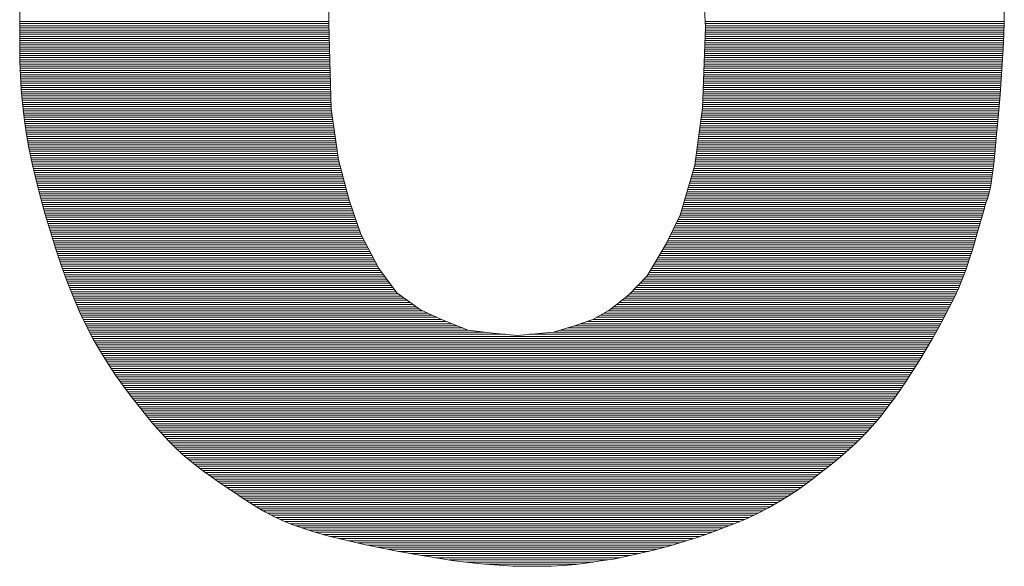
# Paper-space layout 'A3_1_100' of a CAD drawing. Extents: x -5 to 415, y -5 to 292.
# Tile 20 of 26: x 354.83 to 358.47, y 71.33 to 73.35. Entities that reach past the tile are written whole.
import ezdxf
from ezdxf.enums import TextEntityAlignment as Align

# ---------------------------------------------------------------- set-up
doc = ezdxf.new("R2010")
doc.units = 0
doc.layers.get('0').update_dxf_attribs({"lineweight": 0})
doc.layers.add('B_TXT_PLK_BLR', color=7, linetype='Continuous', lineweight=0)
doc.layers.add('B_TXT_PLK_GRD', color=7, linetype='Continuous', lineweight=0)
doc.styles.add('Arial', font='arial.ttf')

# ---------------------------------------------------------------- blocks, each defined once
blk = doc.blocks.new('LOGO_MAINOVA_S')
at = {"color": 170, "linetype": 'Continuous'}
for p, q in [((40.5867, 5.5057), (40.6077, 5.1282)), ((38.7517, 5.1439), (38.7465, 5.4375)), ((37.2281, 5.1618), (37.2292, 5.2299)), ((42.0799, 5.2163), (42.0799, 5.1544)), ((37.2281, 5.0936), (37.2281, 5.1618)), ((37.2281, 5.1544), (38.7517, 5.1544)), ((37.2281, 5.1439), (38.7517, 5.1439)), ((38.7622, 4.7245), (38.7517, 5.1439)), ((40.6066, 5.1544), (42.0799, 5.1544)), ((40.6066, 5.1439), (42.0799, 5.1439)), ((42.0799, 5.1544), (42.0778, 5.0894)), ((37.2281, 5.1334), (38.7517, 5.1334)), ((37.2281, 5.123), (38.7527, 5.123)), ((37.2281, 5.1125), (38.7527, 5.1125)), ((37.2281, 5.102), (38.7527, 5.102)), ((40.6077, 5.1282), (40.592, 4.7297)), ((40.6066, 5.1125), (42.0789, 5.1125)), ((40.6066, 5.102), (42.0778, 5.102)), ((40.6077, 5.1334), (42.0789, 5.1334)), ((40.6077, 5.123), (42.0789, 5.123)), ((37.2281, 5.0254), (37.2281, 5.0936)), ((37.2281, 5.0915), (38.7527, 5.0915)), ((37.2281, 5.081), (38.7538, 5.081)), ((37.2281, 5.0705), (38.7538, 5.0705)), ((37.2281, 5.06), (38.7538, 5.06)), ((37.2281, 5.0496), (38.7538, 5.0496)), ((40.6045, 5.06), (42.0768, 5.06)), ((40.6045, 5.0496), (42.0757, 5.0496)), ((40.6056, 5.081), (42.0778, 5.081)), ((40.6056, 5.0705), (42.0768, 5.0705)), ((40.6066, 5.0915), (42.0778, 5.0915)), ((42.0778, 5.0894), (42.0747, 5.0192)), ((37.2281, 5.0391), (38.7548, 5.0391)), ((37.2281, 5.0286), (38.7548, 5.0286)), ((37.2292, 4.9573), (37.2281, 5.0254)), ((37.2281, 5.0181), (38.7548, 5.0181)), ((37.2281, 5.0076), (38.7548, 5.0076)), ((40.6025, 5.0076), (42.0736, 5.0076)), ((40.6035, 5.0286), (42.0747, 5.0286)), ((40.6035, 5.0181), (42.0747, 5.0181)), ((40.6045, 5.0391), (42.0757, 5.0391)), ((42.0747, 5.0192), (42.0694, 4.9447)), ((37.2281, 4.9971), (38.7559, 4.9971)), ((37.2292, 4.9866), (38.7559, 4.9866)), ((37.2292, 4.9762), (38.7559, 4.9762)), ((37.2292, 4.9657), (38.7559, 4.9657)), ((37.2313, 4.8891), (37.2292, 4.9573)), ((37.2292, 4.9552), (38.7569, 4.9552)), ((40.6004, 4.9552), (42.0705, 4.9552)), ((40.6014, 4.9762), (42.0715, 4.9762)), ((40.6014, 4.9657), (42.0705, 4.9657)), ((40.6025, 4.9971), (42.0736, 4.9971)), ((40.6025, 4.9866), (42.0726, 4.9866)), ((37.2292, 4.9447), (38.7569, 4.9447)), ((37.2302, 4.9342), (38.7569, 4.9342)), ((37.2302, 4.9237), (38.7569, 4.9237)), ((37.2302, 4.9132), (38.758, 4.9132)), ((37.2313, 4.9028), (38.758, 4.9028)), ((40.5993, 4.9237), (42.0684, 4.9237)), ((40.5993, 4.9132), (42.0673, 4.9132)), ((40.5993, 4.9028), (42.0663, 4.9028)), ((40.6004, 4.9447), (42.0694, 4.9447)), ((40.6004, 4.9342), (42.0684, 4.9342)), ((42.0694, 4.9447), (42.0642, 4.8692)), ((37.2313, 4.8923), (38.758, 4.8923)), ((37.2354, 4.8199), (37.2313, 4.8891)), ((37.2313, 4.8818), (38.758, 4.8818)), ((37.2323, 4.8713), (38.759, 4.8713)), ((37.2333, 4.8608), (38.759, 4.8608)), ((40.5972, 4.8713), (42.0642, 4.8713)), ((40.5972, 4.8608), (42.0631, 4.8608)), ((40.5983, 4.8923), (42.0663, 4.8923)), ((40.5983, 4.8818), (42.0652, 4.8818)), ((42.0642, 4.8692), (42.0589, 4.7927)), ((37.2333, 4.8503), (38.759, 4.8503)), ((37.2344, 4.8398), (38.759, 4.8398)), ((37.2344, 4.8294), (38.7601, 4.8294)), ((37.2417, 4.7507), (37.2354, 4.8199)), ((37.2354, 4.8189), (38.7601, 4.8189)), ((37.2365, 4.8084), (38.7601, 4.8084)), ((40.5951, 4.8189), (42.061, 4.8189)), ((40.5951, 4.8084), (42.06, 4.8084)), ((40.5962, 4.8398), (42.0621, 4.8398)), ((40.5962, 4.8294), (42.061, 4.8294)), ((40.5972, 4.8503), (42.0631, 4.8503)), ((37.2375, 4.7979), (38.7601, 4.7979)), ((37.2386, 4.7874), (38.7611, 4.7874)), ((37.2396, 4.7769), (38.7611, 4.7769)), ((37.2407, 4.7664), (38.7611, 4.7664)), ((37.2417, 4.756), (38.7611, 4.756)), ((40.593, 4.7664), (42.0568, 4.7664)), ((40.593, 4.756), (42.0558, 4.756)), ((40.5941, 4.7874), (42.0589, 4.7874)), ((40.5941, 4.7769), (42.0579, 4.7769)), ((40.5951, 4.7979), (42.0589, 4.7979)), ((42.0589, 4.7927), (42.0526, 4.7182)), ((37.2501, 4.6794), (37.2417, 4.7507)), ((37.2428, 4.7455), (38.7622, 4.7455)), ((37.2438, 4.735), (38.7622, 4.735)), ((37.2449, 4.7245), (38.7622, 4.7245)), ((37.2459, 4.714), (38.7632, 4.714)), ((38.7989, 4.4728), (38.7622, 4.7245)), ((40.592, 4.7297), (40.5553, 4.4466)), ((40.5899, 4.714), (42.0526, 4.714)), ((40.5909, 4.7245), (42.0537, 4.7245)), ((40.592, 4.735), (42.0537, 4.735)), ((40.593, 4.7455), (42.0547, 4.7455)), ((42.0526, 4.7182), (42.0464, 4.6469)), ((37.247, 4.7035), (38.7653, 4.7035)), ((37.248, 4.693), (38.7664, 4.693)), ((37.2501, 4.6826), (38.7685, 4.6826)), ((37.2606, 4.6071), (37.2501, 4.6794)), ((37.2512, 4.6721), (38.7695, 4.6721)), ((37.2522, 4.6616), (38.7716, 4.6616)), ((40.5836, 4.6616), (42.0474, 4.6616)), ((40.5846, 4.6721), (42.0484, 4.6721)), ((40.5857, 4.6826), (42.0495, 4.6826)), ((40.5867, 4.693), (42.0505, 4.693)), ((40.5888, 4.7035), (42.0516, 4.7035)), ((37.2543, 4.6511), (38.7727, 4.6511)), ((37.2554, 4.6406), (38.7748, 4.6406)), ((37.2575, 4.6301), (38.7758, 4.6301)), ((37.2585, 4.6196), (38.7779, 4.6196)), ((40.5773, 4.6196), (42.0443, 4.6196)), ((40.5794, 4.6301), (42.0453, 4.6301)), ((40.5804, 4.6406), (42.0453, 4.6406)), ((40.5815, 4.6511), (42.0464, 4.6511)), ((42.0464, 4.6469), (42.0401, 4.5798)), ((37.2606, 4.6092), (38.779, 4.6092)), ((37.2732, 4.5316), (37.2606, 4.6071)), ((37.2617, 4.5987), (38.7811, 4.5987)), ((37.2638, 4.5882), (38.7821, 4.5882)), ((37.2659, 4.5777), (38.7832, 4.5777)), ((37.2669, 4.5672), (38.7853, 4.5672)), ((40.571, 4.5672), (42.039, 4.5672)), ((40.572, 4.5777), (42.0401, 4.5777)), ((40.5741, 4.5882), (42.0411, 4.5882)), ((40.5752, 4.5987), (42.0422, 4.5987)), ((40.5762, 4.6092), (42.0432, 4.6092)), ((42.0401, 4.5798), (42.0348, 4.52)), ((37.269, 4.5567), (38.7863, 4.5567)), ((37.2711, 4.5462), (38.7884, 4.5462)), ((37.2721, 4.5358), (38.7894, 4.5358)), ((37.29, 4.454), (37.2732, 4.5316)), ((37.2742, 4.5253), (38.7915, 4.5253)), ((37.2763, 4.5148), (38.7926, 4.5148)), ((40.5637, 4.5148), (42.0338, 4.5148)), ((40.5657, 4.5253), (42.0348, 4.5253)), ((40.5668, 4.5358), (42.0359, 4.5358)), ((40.5678, 4.5462), (42.0369, 4.5462)), ((40.5699, 4.5567), (42.038, 4.5567)), ((42.0348, 4.52), (42.0296, 4.4686)), ((37.2795, 4.5043), (38.7947, 4.5043)), ((37.2816, 4.4938), (38.7957, 4.4938)), ((37.2837, 4.4833), (38.7978, 4.4833)), ((37.2858, 4.4728), (38.7989, 4.4728)), ((38.8513, 4.2736), (38.7989, 4.4728)), ((40.5584, 4.4728), (42.0296, 4.4728)), ((40.5605, 4.4833), (42.0306, 4.4833)), ((40.5616, 4.4938), (42.0317, 4.4938)), ((40.5626, 4.5043), (42.0327, 4.5043)), ((42.0296, 4.4686), (42.0243, 4.4277)), ((37.2879, 4.4624), (38.802, 4.4624)), ((37.3088, 4.3732), (37.29, 4.454)), ((37.29, 4.4519), (38.8041, 4.4519)), ((37.2931, 4.4414), (38.8073, 4.4414)), ((37.2952, 4.4309), (38.8104, 4.4309)), ((37.2973, 4.4204), (38.8125, 4.4204)), ((40.5553, 4.4466), (40.4819, 4.2002)), ((40.5479, 4.4204), (42.0233, 4.4204)), ((40.5511, 4.4309), (42.0243, 4.4309)), ((40.5542, 4.4414), (42.0264, 4.4414)), ((40.5563, 4.4519), (42.0275, 4.4519)), ((40.5574, 4.4624), (42.0285, 4.4624)), ((42.0243, 4.4277), (42.0201, 4.3952)), ((37.3005, 4.4099), (38.8157, 4.4099)), ((37.3026, 4.3994), (38.8178, 4.3994)), ((37.3047, 4.389), (38.8209, 4.389)), ((37.3078, 4.3785), (38.8241, 4.3785)), ((37.3309, 4.2883), (37.3088, 4.3732)), ((37.3099, 4.368), (38.8261, 4.368)), ((40.5322, 4.368), (42.017, 4.368)), ((40.5353, 4.3785), (42.018, 4.3785)), ((40.5385, 4.389), (42.0191, 4.389)), ((40.5416, 4.3994), (42.0212, 4.3994)), ((40.5448, 4.4099), (42.0222, 4.4099)), ((42.017, 4.369), (42.0138, 4.3481)), ((42.0201, 4.3952), (42.017, 4.369)), ((37.313, 4.3575), (38.8293, 4.3575)), ((37.3151, 4.347), (38.8324, 4.347)), ((37.3183, 4.3365), (38.8345, 4.3365)), ((37.3214, 4.326), (38.8377, 4.326)), ((40.5196, 4.326), (42.0086, 4.326)), ((40.5228, 4.3365), (42.0107, 4.3365)), ((40.5259, 4.347), (42.0138, 4.347)), ((40.529, 4.3575), (42.0149, 4.3575)), ((42.0097, 4.3302), (42.0055, 4.3135)), ((42.0138, 4.3481), (42.0097, 4.3302)), ((37.3235, 4.3156), (38.8398, 4.3156)), ((37.3267, 4.3051), (38.8429, 4.3051)), ((37.3288, 4.2946), (38.8461, 4.2946)), ((37.3539, 4.2034), (37.3309, 4.2883)), ((37.3319, 4.2841), (38.8482, 4.2841)), ((37.3351, 4.2736), (38.8513, 4.2736)), ((38.909, 4.1058), (38.8513, 4.2736)), ((40.5039, 4.2736), (41.9939, 4.2736)), ((40.507, 4.2841), (41.9971, 4.2841)), ((40.5102, 4.2946), (42.0002, 4.2946)), ((40.5133, 4.3051), (42.0034, 4.3051)), ((40.5165, 4.3156), (42.0065, 4.3156)), ((41.995, 4.2778), (41.9876, 4.2537)), ((42.0013, 4.2967), (41.995, 4.2778)), ((42.0055, 4.3135), (42.0013, 4.2967)), ((37.3382, 4.2631), (38.8545, 4.2631)), ((37.3403, 4.2526), (38.8587, 4.2526)), ((37.3434, 4.2421), (38.8618, 4.2421)), ((37.3466, 4.2317), (38.866, 4.2317)), ((37.3487, 4.2212), (38.8691, 4.2212)), ((40.4882, 4.2212), (41.9782, 4.2212)), ((40.4913, 4.2317), (41.9813, 4.2317)), ((40.4944, 4.2421), (41.9845, 4.2421)), ((40.4976, 4.2526), (41.9876, 4.2526)), ((40.5007, 4.2631), (41.9908, 4.2631)), ((41.9792, 4.2233), (41.9688, 4.1887)), ((41.9876, 4.2537), (41.9792, 4.2233)), ((37.3518, 4.2107), (38.8733, 4.2107)), ((37.3791, 4.1174), (37.3539, 4.2034)), ((37.355, 4.2002), (38.8765, 4.2002)), ((37.3581, 4.1897), (38.8807, 4.1897)), ((37.3613, 4.1792), (38.8838, 4.1792)), ((40.4819, 4.2002), (40.4137, 4.0586)), ((40.4714, 4.1792), (41.9667, 4.1792)), ((40.4766, 4.1897), (41.9688, 4.1897)), ((40.4819, 4.2002), (41.9719, 4.2002)), ((40.485, 4.2107), (41.975, 4.2107)), ((41.9688, 4.1887), (41.9583, 4.1509)), ((37.3644, 4.1687), (38.887, 4.1687)), ((37.3676, 4.1583), (38.8912, 4.1583)), ((37.3707, 4.1478), (38.8943, 4.1478)), ((37.3728, 4.1373), (38.8985, 4.1373)), ((37.376, 4.1268), (38.9016, 4.1268)), ((40.4462, 4.1268), (41.9509, 4.1268)), ((40.4515, 4.1373), (41.9541, 4.1373)), ((40.4567, 4.1478), (41.9572, 4.1478)), ((40.4619, 4.1583), (41.9604, 4.1583)), ((40.4672, 4.1687), (41.9635, 4.1687)), ((41.9583, 4.1509), (41.9467, 4.1111)), ((37.4064, 4.0324), (37.3791, 4.1174)), ((37.3791, 4.1163), (38.9058, 4.1163)), ((37.3833, 4.1058), (38.909, 4.1058)), ((37.3864, 4.0953), (38.9142, 4.0953)), ((37.3896, 4.0849), (38.9205, 4.0849)), ((38.9981, 3.9381), (38.909, 4.1058)), ((40.4263, 4.0849), (41.9394, 4.0849)), ((40.4315, 4.0953), (41.9425, 4.0953)), ((40.4368, 4.1058), (41.9457, 4.1058)), ((40.441, 4.1163), (41.9478, 4.1163)), ((41.9467, 4.1111), (41.9352, 4.0691)), ((37.3927, 4.0744), (38.9258, 4.0744)), ((37.3959, 4.0639), (38.931, 4.0639)), ((37.4001, 4.0534), (38.9373, 4.0534)), ((37.4032, 4.0429), (38.9425, 4.0429)), ((37.4347, 3.9485), (37.4064, 4.0324)), ((37.4064, 4.0324), (38.9478, 4.0324)), ((40.4137, 4.0586), (40.3193, 3.9014)), ((40.398, 4.0324), (41.9237, 4.0324)), ((40.4043, 4.0429), (41.9268, 4.0429)), ((40.4106, 4.0534), (41.93, 4.0534)), ((40.4158, 4.0639), (41.9331, 4.0639)), ((40.421, 4.0744), (41.9363, 4.0744)), ((41.9352, 4.0691), (41.9216, 4.0251)), ((37.4095, 4.0219), (38.9541, 4.0219)), ((37.4137, 4.0115), (38.9593, 4.0115)), ((37.4168, 4.001), (38.9646, 4.001)), ((37.421, 3.9905), (38.9698, 3.9905)), ((37.4242, 3.98), (38.9761, 3.98)), ((40.3665, 3.98), (41.9069, 3.98)), ((40.3728, 3.9905), (41.91, 3.9905)), ((40.3791, 4.001), (41.9132, 4.001)), ((40.3854, 4.0115), (41.9174, 4.0115)), ((40.3917, 4.0219), (41.9205, 4.0219)), ((41.9069, 3.9811), (41.8912, 3.9349)), ((41.9216, 4.0251), (41.9069, 3.9811)), ((37.4273, 3.9695), (38.9813, 3.9695)), ((37.4315, 3.959), (38.9866, 3.959)), ((37.464, 3.8678), (37.4347, 3.9485)), ((37.4347, 3.9485), (38.9929, 3.9485)), ((37.4389, 3.9381), (38.9981, 3.9381)), ((39.0872, 3.8175), (38.9981, 3.9381)), ((40.3414, 3.9381), (41.8922, 3.9381)), ((40.3476, 3.9485), (41.8954, 3.9485)), ((40.3539, 3.959), (41.8995, 3.959)), ((40.3602, 3.9695), (41.9027, 3.9695)), ((41.8912, 3.9349), (41.8744, 3.8888)), ((37.442, 3.9276), (39.0055, 3.9276)), ((37.4462, 3.9171), (39.0138, 3.9171)), ((37.4504, 3.9066), (39.0212, 3.9066)), ((37.4536, 3.8961), (39.0296, 3.8961)), ((37.4577, 3.8856), (39.0369, 3.8856)), ((40.3193, 3.9014), (40.2302, 3.807)), ((40.3047, 3.8856), (41.8733, 3.8856)), ((40.3141, 3.8961), (41.8775, 3.8961)), ((40.3225, 3.9066), (41.8807, 3.9066)), ((40.3288, 3.9171), (41.8849, 3.9171)), ((40.3351, 3.9276), (41.888, 3.9276)), ((41.8744, 3.8888), (41.8555, 3.8426)), ((37.4609, 3.8751), (39.0443, 3.8751)), ((37.4944, 3.7913), (37.464, 3.8678)), ((37.4651, 3.8647), (39.0526, 3.8647)), ((37.4693, 3.8542), (39.06, 3.8542)), ((37.4735, 3.8437), (39.0684, 3.8437)), ((37.4777, 3.8332), (39.0757, 3.8332)), ((40.2554, 3.8332), (41.8513, 3.8332)), ((40.2648, 3.8437), (41.8555, 3.8437)), ((40.2753, 3.8542), (41.8608, 3.8542)), ((40.2847, 3.8647), (41.8649, 3.8647)), ((40.2942, 3.8751), (41.8691, 3.8751)), ((41.8555, 3.8426), (41.8345, 3.7955)), ((37.4819, 3.8227), (39.0831, 3.8227)), ((37.4861, 3.8122), (39.0946, 3.8122)), ((37.4903, 3.8017), (39.1093, 3.8017)), ((37.5249, 3.72), (37.4944, 3.7913)), ((37.4944, 3.7913), (39.1229, 3.7913)), ((39.2026, 3.7336), (39.0872, 3.8175)), ((40.2302, 3.807), (40.1358, 3.7336)), ((40.2103, 3.7913), (41.8324, 3.7913)), ((40.2239, 3.8017), (41.8377, 3.8017)), ((40.2354, 3.8122), (41.8419, 3.8122)), ((40.2449, 3.8227), (41.8471, 3.8227)), ((41.8345, 3.7955), (41.8104, 3.7483)), ((37.4986, 3.7808), (39.1376, 3.7808)), ((37.5039, 3.7703), (39.1523, 3.7703)), ((37.5081, 3.7598), (39.1669, 3.7598)), ((37.5123, 3.7493), (39.1806, 3.7493)), ((37.5165, 3.7388), (39.1952, 3.7388)), ((40.1421, 3.7388), (41.8052, 3.7388)), ((40.1558, 3.7493), (41.8115, 3.7493)), ((40.1694, 3.7598), (41.8167, 3.7598)), ((40.183, 3.7703), (41.822, 3.7703)), ((40.1966, 3.7808), (41.8272, 3.7808)), ((41.8104, 3.7483), (41.7842, 3.6979)), ((37.5217, 3.7283), (39.2141, 3.7283)), ((37.5574, 3.6539), (37.5249, 3.72)), ((37.5259, 3.7179), (39.2372, 3.7179)), ((37.5311, 3.7074), (39.2603, 3.7074)), ((37.5364, 3.6969), (39.2833, 3.6969)), ((39.3179, 3.6812), (39.2026, 3.7336)), ((40.1358, 3.7336), (40.0519, 3.6864)), ((40.0708, 3.6969), (41.7832, 3.6969)), ((40.0897, 3.7074), (41.7894, 3.7074)), ((40.1075, 3.7179), (41.7947, 3.7179)), ((40.1264, 3.7283), (41.7999, 3.7283)), ((41.7842, 3.6979), (41.7559, 3.6455)), ((37.5416, 3.6864), (39.3064, 3.6864)), ((37.5469, 3.6759), (39.3316, 3.6759)), ((37.5521, 3.6654), (39.3578, 3.6654)), ((37.5574, 3.6549), (39.385, 3.6549)), ((37.5909, 3.5889), (37.5574, 3.6539)), ((37.5626, 3.6445), (39.4113, 3.6445)), ((39.4385, 3.634), (39.3179, 3.6812)), ((39.9628, 3.6549), (39.858, 3.6235)), ((39.9282, 3.6445), (41.7548, 3.6445)), ((40.0519, 3.6864), (39.9628, 3.6549)), ((39.9628, 3.6549), (41.7611, 3.6549)), ((39.9922, 3.6654), (41.7664, 3.6654)), ((40.0226, 3.6759), (41.7727, 3.6759)), ((40.0519, 3.6864), (41.7779, 3.6864)), ((41.7559, 3.6455), (41.7265, 3.5931)), ((37.5678, 3.634), (39.4385, 3.634)), ((37.5731, 3.6235), (39.5193, 3.6235)), ((37.5783, 3.613), (39.6199, 3.613)), ((37.5836, 3.6025), (41.7318, 3.6025)), ((37.5888, 3.592), (41.7255, 3.592)), ((39.5591, 3.6182), (39.4385, 3.634)), ((39.6797, 3.6078), (39.5591, 3.6182)), ((39.858, 3.6235), (39.6797, 3.6078)), ((39.7395, 3.613), (41.7381, 3.613)), ((39.858, 3.6235), (41.7433, 3.6235)), ((39.8926, 3.634), (41.7496, 3.634)), ((41.7265, 3.5931), (41.6951, 3.5396)), ((37.6266, 3.5281), (37.5909, 3.5889)), ((37.5951, 3.5815), (41.7202, 3.5815)), ((37.6014, 3.5711), (41.714, 3.5711)), ((37.6077, 3.5606), (41.7077, 3.5606)), ((37.614, 3.5501), (41.7014, 3.5501)), ((37.6203, 3.5396), (41.6951, 3.5396)), ((37.6255, 3.5291), (41.6888, 3.5291)), ((37.6633, 3.4683), (37.6266, 3.5281)), ((37.6329, 3.5186), (41.6825, 3.5186)), ((37.6391, 3.5081), (41.6762, 3.5081)), ((37.6454, 3.4977), (41.6699, 3.4977)), ((41.6951, 3.5396), (41.6636, 3.4872)), ((37.6517, 3.4872), (41.6636, 3.4872)), ((37.658, 3.4767), (41.6573, 3.4767)), ((37.701, 3.4117), (37.6633, 3.4683)), ((37.6643, 3.4662), (41.65, 3.4662)), ((37.6717, 3.4557), (41.6437, 3.4557)), ((37.679, 3.4452), (41.6364, 3.4452)), ((41.6636, 3.4872), (41.6311, 3.4368)), ((37.6853, 3.4347), (41.6301, 3.4347)), ((37.6926, 3.4243), (41.6227, 3.4243)), ((37.7, 3.4138), (41.6164, 3.4138)), ((37.7398, 3.3582), (37.701, 3.4117)), ((37.7073, 3.4033), (41.6101, 3.4033)), ((41.6311, 3.4368), (41.5997, 3.3876)), ((37.7146, 3.3928), (41.6028, 3.3928)), ((37.722, 3.3823), (41.5965, 3.3823)), ((37.7304, 3.3718), (41.5892, 3.3718)), ((37.7377, 3.3613), (41.5818, 3.3613)), ((37.7776, 3.3068), (37.7398, 3.3582)), ((37.7451, 3.3509), (41.5745, 3.3509)), ((41.5997, 3.3876), (41.5682, 3.3414)), ((37.7524, 3.3404), (41.5671, 3.3404)), ((37.7608, 3.3299), (41.5598, 3.3299)), ((37.7681, 3.3194), (41.5535, 3.3194)), ((37.7765, 3.3089), (41.5462, 3.3089)), ((37.8164, 3.2575), (37.7776, 3.3068)), ((41.5682, 3.3414), (41.5388, 3.2984)), ((37.7839, 3.2984), (41.5388, 3.2984)), ((37.7922, 3.2879), (41.5304, 3.2879)), ((37.8006, 3.2775), (41.5221, 3.2775)), ((37.809, 3.267), (41.5147, 3.267)), ((37.8531, 3.2114), (37.8164, 3.2575)), ((37.8174, 3.2565), (41.5063, 3.2565)), ((41.5095, 3.2607), (41.4822, 3.225)), ((41.5388, 3.2984), (41.5095, 3.2607)), ((37.8258, 3.246), (41.4979, 3.246)), ((37.8342, 3.2355), (41.4906, 3.2355)), ((37.8426, 3.225), (41.4822, 3.225)), ((37.851, 3.2145), (41.4738, 3.2145)), ((37.8898, 3.1663), (37.8531, 3.2114)), ((37.8594, 3.2041), (41.4654, 3.2041)), ((41.4822, 3.225), (41.456, 3.1915)), ((37.8677, 3.1936), (41.4581, 3.1936)), ((37.8761, 3.1831), (41.4487, 3.1831)), ((37.8845, 3.1726), (41.4392, 3.1726)), ((37.9265, 3.1254), (37.8898, 3.1663)), ((37.894, 3.1621), (41.4298, 3.1621)), ((41.4287, 3.1611), (41.4025, 3.1317)), ((41.456, 3.1915), (41.4287, 3.1611)), ((37.9034, 3.1516), (41.4203, 3.1516)), ((37.9128, 3.1411), (41.4109, 3.1411)), ((37.9223, 3.1306), (41.4015, 3.1306)), ((37.9611, 3.0877), (37.9265, 3.1254)), ((37.9317, 3.1202), (41.391, 3.1202)), ((37.9411, 3.1097), (41.3815, 3.1097)), ((41.4025, 3.1317), (41.3753, 3.1034)), ((37.9506, 3.0992), (41.3711, 3.0992)), ((37.96, 3.0887), (41.3595, 3.0887)), ((37.9957, 3.0531), (37.9611, 3.0877)), ((37.9705, 3.0782), (41.349, 3.0782)), ((37.981, 3.0677), (41.3375, 3.0677)), ((37.9915, 3.0572), (41.326, 3.0572)), ((41.3459, 3.0751), (41.3155, 3.0478)), ((41.3753, 3.1034), (41.3459, 3.0751)), ((38.0303, 3.0216), (37.9957, 3.0531)), ((38.003, 3.0468), (41.3144, 3.0468)), ((38.0145, 3.0363), (41.3029, 3.0363)), ((38.0261, 3.0258), (41.2914, 3.0258)), ((38.0649, 2.9922), (38.0303, 3.0216)), ((38.0376, 3.0153), (41.2788, 3.0153)), ((41.284, 3.0195), (41.2494, 2.9901)), ((41.3155, 3.0478), (41.284, 3.0195)), ((38.0502, 3.0048), (41.2673, 3.0048)), ((38.0628, 2.9943), (41.2547, 2.9943)), ((38.1005, 2.9639), (38.0649, 2.9922)), ((38.0754, 2.9838), (41.2421, 2.9838)), ((38.089, 2.9734), (41.2285, 2.9734)), ((38.1362, 2.9367), (38.1005, 2.9639)), ((38.1016, 2.9629), (41.2159, 2.9629)), ((41.2127, 2.9608), (41.175, 2.9314)), ((41.2494, 2.9901), (41.2127, 2.9608)), ((38.1152, 2.9524), (41.2022, 2.9524)), ((38.1288, 2.9419), (41.1886, 2.9419)), ((38.1729, 2.9104), (38.1362, 2.9367)), ((38.1435, 2.9314), (41.175, 2.9314)), ((38.1582, 2.9209), (41.1613, 2.9209)), ((41.175, 2.9314), (41.1362, 2.901)), ((38.2096, 2.8842), (38.1729, 2.9104)), ((38.1729, 2.9104), (41.1477, 2.9104)), ((38.1876, 2.9), (41.1351, 2.9)), ((38.2022, 2.8895), (41.1205, 2.8895)), ((38.2484, 2.858), (38.2096, 2.8842)), ((38.2169, 2.879), (41.1058, 2.879)), ((38.2326, 2.8685), (41.0921, 2.8685)), ((41.0963, 2.8716), (41.0554, 2.8423)), ((41.1362, 2.901), (41.0963, 2.8716)), ((38.2872, 2.8329), (38.2484, 2.858)), ((38.2484, 2.858), (41.0775, 2.858)), ((38.2641, 2.8475), (41.0628, 2.8475)), ((38.2809, 2.837), (41.0471, 2.837)), ((38.3249, 2.8077), (38.2872, 2.8329)), ((38.2966, 2.8266), (41.0313, 2.8266)), ((38.3123, 2.8161), (41.0145, 2.8161)), ((41.0554, 2.8423), (41.0114, 2.814)), ((38.3606, 2.7836), (38.3249, 2.8077)), ((38.3281, 2.8056), (40.9978, 2.8056)), ((38.3438, 2.7951), (40.981, 2.7951)), ((38.3595, 2.7846), (40.9642, 2.7846)), ((38.3973, 2.7615), (38.3606, 2.7836)), ((38.3763, 2.7741), (40.9464, 2.7741)), ((40.9663, 2.7857), (40.9181, 2.7584)), ((41.0114, 2.814), (40.9663, 2.7857)), ((38.3941, 2.7636), (40.9275, 2.7636)), ((38.4361, 2.7385), (38.3973, 2.7615)), ((38.4109, 2.7532), (40.9076, 2.7532)), ((38.4287, 2.7427), (40.8877, 2.7427)), ((38.477, 2.7175), (38.4361, 2.7385)), ((38.4487, 2.7322), (40.8677, 2.7322)), ((38.4686, 2.7217), (40.8457, 2.7217)), ((38.521, 2.6965), (38.477, 2.7175)), ((40.8677, 2.7322), (40.8153, 2.707)), ((40.9181, 2.7584), (40.8677, 2.7322)), ((38.4906, 2.7112), (40.8237, 2.7112)), ((38.5126, 2.7007), (40.8006, 2.7007)), ((38.5692, 2.6766), (38.521, 2.6965)), ((38.5367, 2.6902), (40.7755, 2.6902)), ((38.5619, 2.6798), (40.7493, 2.6798)), ((38.6227, 2.6577), (38.5692, 2.6766)), ((38.5902, 2.6693), (40.723, 2.6693)), ((40.7576, 2.6829), (40.6968, 2.6588)), ((40.8153, 2.707), (40.7576, 2.6829)), ((38.6196, 2.6588), (40.6968, 2.6588)), ((38.6825, 2.6378), (38.6227, 2.6577)), ((38.651, 2.6483), (40.6675, 2.6483)), ((38.7517, 2.6189), (38.6825, 2.6378)), ((38.6825, 2.6378), (40.6392, 2.6378)), ((38.7213, 2.6273), (40.6087, 2.6273)), ((40.6329, 2.6357), (40.5657, 2.6126)), ((40.6968, 2.6588), (40.6329, 2.6357)), ((38.8282, 2.6001), (38.7517, 2.6189)), ((38.7601, 2.6168), (40.5783, 2.6168)), ((38.8031, 2.6064), (40.5458, 2.6064)), ((38.9111, 2.5812), (38.8282, 2.6001)), ((38.8471, 2.5959), (40.5133, 2.5959)), ((38.8922, 2.5854), (40.4798, 2.5854)), ((38.9981, 2.5623), (38.9111, 2.5812)), ((38.9404, 2.5749), (40.4452, 2.5749)), ((40.4976, 2.5906), (40.4273, 2.5697)), ((40.5657, 2.6126), (40.4976, 2.5906)), ((38.9887, 2.5644), (40.4085, 2.5644)), ((39.0883, 2.5445), (38.9981, 2.5623)), ((39.0401, 2.5539), (40.3697, 2.5539)), ((39.1795, 2.5277), (39.0883, 2.5445)), ((39.0935, 2.5434), (40.3277, 2.5434)), ((39.1512, 2.533), (40.2826, 2.533)), ((39.2697, 2.513), (39.1795, 2.5277)), ((40.2879, 2.534), (40.2208, 2.5193)), ((40.3581, 2.5508), (40.2879, 2.534)), ((40.4273, 2.5697), (40.3581, 2.5508)), ((39.212, 2.5225), (40.2354, 2.5225)), ((39.3578, 2.4994), (39.2697, 2.513)), ((39.276, 2.512), (40.1851, 2.512)), ((39.3441, 2.5015), (40.1264, 2.5015)), ((39.4417, 2.4889), (39.3578, 2.4994)), ((39.4249, 2.491), (40.0561, 2.491)), ((39.5193, 2.4805), (39.4417, 2.4889)), ((39.5906, 2.4753), (39.5193, 2.4805)), ((39.5193, 2.4805), (39.9764, 2.4805)), ((39.6587, 2.4711), (39.5906, 2.4753)), ((39.9681, 2.4795), (39.9083, 2.4742)), ((40.0289, 2.4868), (39.9681, 2.4795)), ((40.0907, 2.4963), (40.0289, 2.4868)), ((40.1547, 2.5057), (40.0907, 2.4963)), ((40.2208, 2.5193), (40.1547, 2.5057)), ((39.7237, 2.47), (39.6587, 2.4711)), ((39.7867, 2.47), (39.7237, 2.47)), ((39.7237, 2.47), (39.7867, 2.47)), ((39.8475, 2.4711), (39.7867, 2.47)), ((39.9083, 2.4742), (39.8475, 2.4711))]:
    blk.add_line(p, q, dxfattribs=at)
blk = doc.blocks.new('MN PLANSTEMPEL')
at = {"layer": 'B_TXT_PLK_GRD', "xscale": 1.125, "yscale": 1.125, "zscale": 1.125}
blk.add_blockref('LOGO_MAINOVA_S', (-124.4049, 104.1378), dxfattribs=at)
at = {"layer": 'B_TXT_PLK_BLR', "linetype": 'Continuous', "lineweight": 0, "style": 'Arial'}
for tag, p in [('PLANER1_001', (-133.8231, 93.3246)), ('PLANER2_001', (-133.7351, 88.5127)), ('PROJEKT1', (-133.7231, 62.8898)), ('PHASE', (-43.6198, 48.8629)), ('BAUWERK1_001', (-134.2975, 48.8409)), ('PLANEBENE1_001', (-88.8749, 48.8405)), ('PLANEBENE2_001', (-88.8749, 44.0234)), ('ZEICHNUNG', (-88.7338, 32.986)), ('FACHPLANER', (-133.6649, 32.9304)), ('PLANART', (-43.5577, 32.9413))]:
    blk.add_attdef(tag, p, '', height=3, dxfattribs=at)
for tag, p in [('FACHPLANER1', (-133.512, 82.1005)), ('FACHPLANER2', (-133.512, 77.2886)), ('PROJEKT2', (-133.512, 61.5698)), ('BAUWERK2', (-134.0745, 47.0628))]:
    blk.add_attdef(tag, text='', height=3, dxfattribs=at).set_placement(p, align=Align.TOP_LEFT)
for tag, p in [('FORMAT', (-124.2411, 23.6093)), ('MASSTAB', (-101.0902, 23.4946)), ('DATUM', (-22.1861, 23.4925)), ('ZÄHLUNG', (-11.1885, 15.0048)), ('STANDORT', (-123.7239, 14.6962)), ('GESAMTANLAGE', (-101.1791, 14.6962)), ('FELDRASTER', (-33.6885, 14.6962)), ('PLANEBENE', (-56.1885, 14.6962)), ('LPHASE', (-123.7239, 5.6962)), ('FACHPLANER', (-101.1791, 5.6962)), ('STATUS', (-33.6885, 5.6962)), ('INDEX', (-11.1885, 5.6962))]:
    blk.add_attdef(tag, text='', height=3, dxfattribs=at).set_placement(p, align=Align.MIDDLE)

psp = doc.layouts.new('A3_1_100')

# ---------------------------------------------------------------- block references
at = {"layer": 'B_TXT_PLK_BLR', "linetype": 'Continuous', "lineweight": 0, "xscale": 0.6666665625, "yscale": 0.6666665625, "zscale": 0.6666665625}
psp.add_blockref('MN PLANSTEMPEL', (409.8462, 0.0561), dxfattribs=at)

doc.saveas('drawing.dxf')
